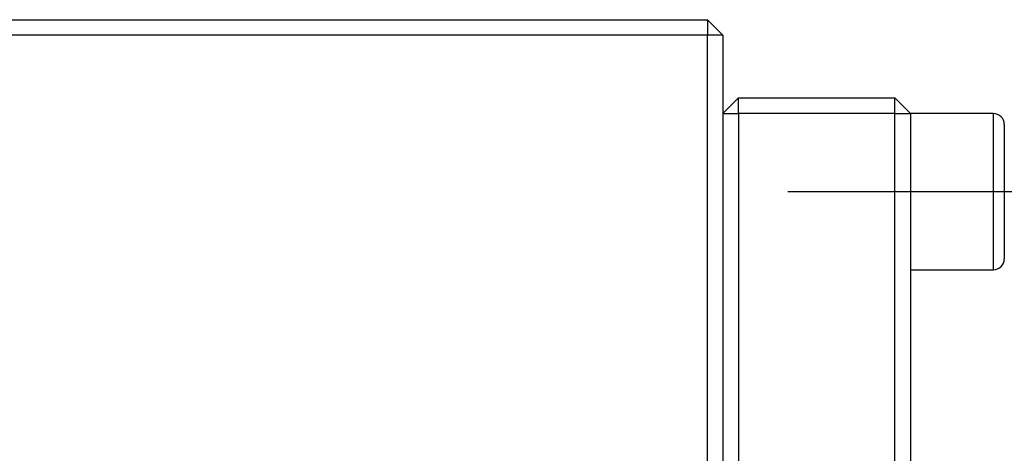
# Model space of a CAD drawing. Header units: inches. Extents: x 246 to 840, y 182 to 667.
# Tile 125 of 133: x 549 to 612, y 394 to 422. Entities that reach past the tile are written whole.
import ezdxf
from ezdxf.lldxf.tags import DXFTag

# ---------------------------------------------------------------- set-up
doc = ezdxf.new("R2010")
doc.units = ezdxf.units.IN
doc.header["$MEASUREMENT"] = 0
doc.layers.add('1', color=7, linetype='Continuous', true_color=0xffffff)
tags = doc.linetypes.add('CENTER', pattern=[2, 1.25, -0.25, 0.25, -0.25]).pattern_tags.tags
tags[10:11] = [DXFTag(74, 4), DXFTag(75, 0), DXFTag(340, '0'), DXFTag(46, 0.0), DXFTag(50, 0.0), DXFTag(44, 0.0), DXFTag(45, 0.0)]
tags[8:9] = [DXFTag(74, 4), DXFTag(75, 0), DXFTag(340, '0'), DXFTag(46, 0.0), DXFTag(50, 0.0), DXFTag(44, 0.0), DXFTag(45, 0.0)]
tags[6:7] = [DXFTag(74, 4), DXFTag(75, 0), DXFTag(340, '0'), DXFTag(46, 0.0), DXFTag(50, 0.0), DXFTag(44, 0.0), DXFTag(45, 0.0)]
tags[4:5] = [DXFTag(74, 4), DXFTag(75, 0), DXFTag(340, '0'), DXFTag(46, 0.0), DXFTag(50, 0.0), DXFTag(44, 0.0), DXFTag(45, 0.0)]

msp = doc.modelspace()

# ---------------------------------------------------------------- linework, layer by layer
at = {"layer": '1', "color": 27}
for p, q in [((455.687, 421.78), (592.687, 421.78)), ((592.687, 421.78), (592.687, 420.78)), ((593.687, 420.78), (592.687, 421.78)), ((592.687, 420.78), (455.687, 420.78)), ((593.687, 420.78), (592.687, 420.78)), ((592.687, 340.78), (592.687, 420.78)), ((593.687, 420.78), (593.687, 340.78))]:
    msp.add_line(p, q, dxfattribs=at)
at = {"layer": '1', "color": 251}
for p, q in [((593.687, 415.78), (594.687, 416.78)), ((594.687, 415.78), (594.687, 416.78)), ((594.687, 416.78), (604.687, 416.78)), ((604.687, 415.78), (604.687, 416.78)), ((605.687, 415.78), (604.687, 416.78)), ((593.687, 415.78), (594.687, 415.78)), ((594.687, 415.78), (594.687, 345.78)), ((604.687, 415.78), (594.687, 415.78)), ((604.687, 345.78), (604.687, 415.78)), ((604.687, 415.78), (605.687, 415.78)), ((605.687, 415.78), (605.687, 410.78)), ((610.987, 415.78), (605.687, 415.78)), ((610.987, 405.78), (610.987, 415.78)), ((611.687, 415.08), (611.687, 406.48)), ((605.687, 410.78), (605.687, 350.78)), ((605.687, 405.78), (610.987, 405.78))]:
    msp.add_line(p, q, dxfattribs=at)
at = {"layer": '1', "color": 23, "linetype": 'CENTER', "ltscale": 7}
msp.add_line((597.837, 410.78), (618.837, 410.78), dxfattribs=at)
at = {"layer": '1', "color": 251}
for centre, start, end in [((610.987, 415.08), 0, 90), ((610.987, 406.48), 270, 360)]:
    msp.add_arc(centre, 0.7, start, end, dxfattribs=at)

doc.saveas('drawing.dxf')
